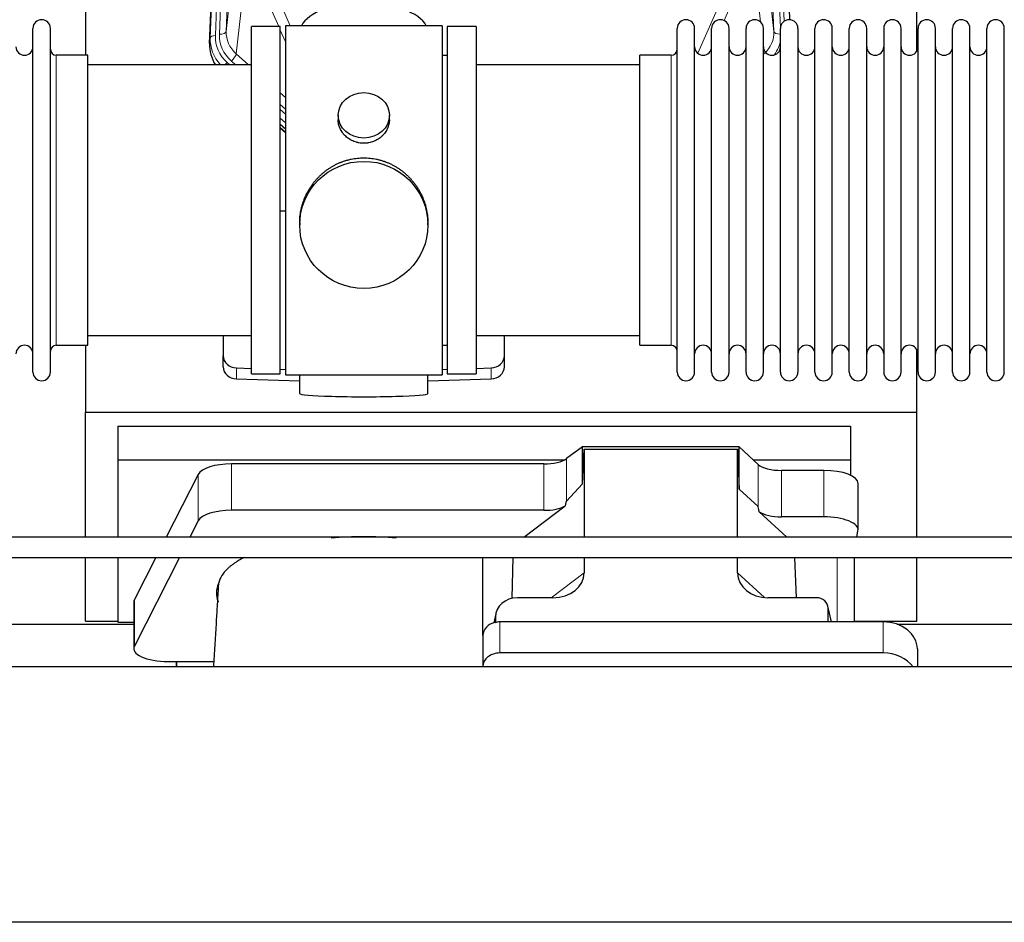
# Model space of a CAD drawing. Header units: inches. Extents: x 0 to 23760, y -13 to 16800.
# Tile 42 of 209: x 5860 to 6438, y 7798 to 8328. Entities that reach past the tile are written whole.
import ezdxf

# ---------------------------------------------------------------- set-up
doc = ezdxf.new("R2010")
doc.units = ezdxf.units.IN
doc.layers.add('254', color=7, linetype='Continuous', true_color=0xffffff)

msp = doc.modelspace()

# ---------------------------------------------------------------- linework, layer by layer
at = {"layer": '254', "color": 110, "linetype": 'Continuous', "lineweight": 13}
for p, q in [((5994.258, 8653.44), (5981.192, 8321.546)), ((6302.719, 8321.546), (6289.653, 8653.44)), ((5971.814, 8317.864), (5984.925, 8650.886)), ((5987.919, 8652.106), (5974.808, 8319.084)), ((5977.2, 8319.919), (5990.266, 8651.813)), ((6306.565, 8323.632), (6293.645, 8651.813)), ((6308.77, 8327.529), (6295.992, 8652.106)), ((5981.192, 8321.546), (5986.44, 8368.952)), ((6297.471, 8368.952), (6302.719, 8321.546)), ((5992.254, 8355.601), (5987.03, 8308.401)), ((6294.804, 8327.166), (6291.657, 8355.601)), ((6011.993, 8324.419), (6003.681, 8343.35)), ((6010.743, 8343.201), (6018.8, 8324.849)), ((6258.012, 8308.681), (6273.169, 8343.201)), ((6280.23, 8343.35), (6273.455, 8327.92)), ((5971.434, 8314.426), (5971.814, 8317.864)), ((6015.956, 8315.394), (6012.956, 8322.226)), ((5881.456, 8137.269), (5881.456, 8307.569)), ((5987.03, 8308.401), (5994.337, 8301.919)), ((6242.456, 8297.948), (6242.456, 8307.569)), ((5981.813, 8303.309), (5983.381, 8301.919)), ((5984.205, 8304.145), (5986.714, 8301.919)), ((6242.456, 8137.269), (6242.456, 8297.948)), ((6012.955, 8285.405), (6015.955, 8282.743)), ((6012.955, 8278.643), (6015.955, 8275.982)), ((6012.955, 8275.686), (6015.955, 8273.025)), ((6015.955, 8267.954), (6012.955, 8270.615)), ((6012.955, 8265.107), (6015.955, 8262.446)), ((5987.176, 8117.502), (5987.176, 8123.967)), ((6136.735, 8117.502), (6136.735, 8123.967)), ((6181.028, 8045.811), (6181.028, 8070.701)), ((5984.32, 8040.348), (5984.32, 8067.602)), ((6167.711, 8040.348), (6167.711, 8067.602)), ((6293.392, 8042.652), (6293.392, 8067.316)), ((6307.25, 8036.518), (6307.25, 8063.772)), ((6332.085, 8036.518), (6332.085, 8063.772)), ((5964.689, 8034.157), (5964.689, 8061.412)), ((6339.761, 8012.592), (6339.761, 7974.857)), ((6171.971, 7989.053), (6191.327, 8003.589)), ((6281.362, 8003.683), (6297.1, 7989.148)), ((5927.3, 7960.67), (5927.3, 7987.925)), ((6336.416, 7974.857), (6334.592, 7982.868)), ((6139.187, 7977.557), (6138.539, 7974.394)), ((6141.902, 7974.857), (6141.902, 7956.596)), ((6366.902, 7974.857), (6366.902, 7956.596))]:
    msp.add_line(p, q, dxfattribs=at)
at = {"layer": '254', "color": 2, "linetype": 'Continuous', "lineweight": 25}
for p, q in [((5971.434, 8314.426), (5984.551, 8647.627)), ((6299.36, 8647.627), (6311.927, 8328.415)), ((6386.616, 8309.956), (6386.616, 8535.338)), ((5898.616, 8521.147), (5898.616, 8307.57)), ((5867.756, 8121.519), (5867.756, 8323.319)), ((5877.956, 8121.519), (5877.956, 8323.319)), ((6012.956, 8324.419), (5995.956, 8324.419)), ((5995.956, 8120.419), (5995.956, 8324.419)), ((6012.956, 8120.419), (6012.956, 8324.419)), ((6107.956, 8324.849), (6015.956, 8324.849)), ((6015.956, 8324.849), (6015.956, 8119.989)), ((6107.956, 8324.849), (6107.956, 8119.989)), ((6127.956, 8324.419), (6110.956, 8324.419)), ((6110.956, 8324.419), (6110.956, 8120.419)), ((6127.956, 8324.419), (6127.956, 8120.419)), ((6245.956, 8311.919), (6245.956, 8323.319)), ((6256.156, 8311.919), (6256.156, 8323.319)), ((6266.156, 8311.919), (6266.156, 8323.319)), ((6276.356, 8311.919), (6276.356, 8323.319)), ((6286.356, 8311.919), (6286.356, 8323.319)), ((6296.556, 8311.919), (6296.556, 8323.319)), ((6306.556, 8311.919), (6306.556, 8323.319)), ((6316.756, 8323.319), (6316.756, 8311.919)), ((6326.756, 8311.919), (6326.756, 8323.319)), ((6336.956, 8311.919), (6336.956, 8323.319)), ((6346.956, 8121.519), (6346.956, 8323.319)), ((6357.156, 8121.519), (6357.156, 8323.319)), ((6367.156, 8323.319), (6367.156, 8121.519)), ((6377.356, 8121.519), (6377.356, 8323.319)), ((6387.356, 8121.519), (6387.356, 8323.319)), ((6397.556, 8121.519), (6397.556, 8323.319)), ((6407.556, 8121.519), (6407.556, 8323.319)), ((6417.756, 8121.519), (6417.756, 8323.319)), ((6427.756, 8121.519), (6427.756, 8323.319)), ((6437.956, 8121.519), (6437.956, 8323.319)), ((6245.956, 8121.519), (6245.956, 8311.919)), ((6256.156, 8121.519), (6256.156, 8311.919)), ((6266.156, 8121.519), (6266.156, 8311.919)), ((6276.356, 8121.519), (6276.356, 8311.919)), ((6286.356, 8121.519), (6286.356, 8311.919)), ((6296.556, 8121.519), (6296.556, 8311.919)), ((6306.556, 8121.519), (6306.556, 8311.919)), ((6316.756, 8311.919), (6316.756, 8121.519)), ((6326.756, 8121.519), (6326.756, 8311.919)), ((6336.956, 8121.519), (6336.956, 8311.919)), ((5899.956, 8307.569), (5881.456, 8307.569)), ((5899.956, 8137.269), (5899.956, 8307.569)), ((6110.956, 8307.419), (6107.956, 8307.419)), ((6242.456, 8307.569), (6223.956, 8307.569)), ((6223.956, 8297.948), (6223.956, 8307.569)), ((5995.956, 8301.919), (5899.956, 8301.919)), ((6223.956, 8301.919), (6127.956, 8301.919)), ((6223.956, 8137.269), (6223.956, 8297.948)), ((6046.908, 8272.288), (6046.908, 8269.715)), ((6077.003, 8269.703), (6077.003, 8272.288)), ((6015.955, 8264.179), (6012.955, 8266.84)), ((6012.955, 8264.84), (6015.955, 8262.178)), ((6015.956, 8216.023), (6012.956, 8215.93)), ((6024.316, 8209.069), (6024.316, 8207.931)), ((6099.595, 8207.931), (6099.595, 8209.068)), ((5899.956, 8142.919), (5995.956, 8142.919)), ((5979.456, 8142.92), (5979.456, 8131.058)), ((6127.956, 8142.919), (6223.956, 8142.919)), ((6144.456, 8131.058), (6144.456, 8142.92)), ((5881.456, 8137.269), (5899.956, 8137.269)), ((5898.616, 8137.272), (5898.616, 8098.066)), ((6107.956, 8137.419), (6110.956, 8137.419)), ((6223.956, 8137.269), (6242.456, 8137.269)), ((6386.616, 8098.066), (6386.616, 8134.893)), ((5979.456, 8124.594), (5979.456, 8131.058)), ((6144.456, 8124.594), (6144.456, 8131.058)), ((5987.176, 8123.967), (5995.956, 8123.695)), ((6012.956, 8123.168), (6015.956, 8123.075)), ((6107.955, 8123.075), (6110.955, 8123.168)), ((6127.955, 8123.695), (6136.735, 8123.967)), ((5987.176, 8117.502), (6024.292, 8116.352)), ((5995.956, 8120.419), (6012.956, 8120.419)), ((6015.956, 8119.989), (6063.394, 8119.989)), ((6024.291, 8119.989), (6024.291, 8108.926)), ((6063.394, 8119.989), (6107.956, 8119.989)), ((6099.619, 8116.352), (6136.735, 8117.502)), ((6099.62, 8108.926), (6099.62, 8119.989)), ((6110.956, 8120.419), (6127.956, 8120.419)), ((5898.616, 8098.066), (6386.616, 8098.066)), ((5898.616, 8024.593), (5898.616, 8098.066)), ((6386.616, 8024.593), (6386.616, 8098.066)), ((5917.616, 8089.754), (5917.616, 8069.952)), ((5917.616, 8089.754), (6347.616, 8089.754)), ((6347.616, 8089.754), (6347.616, 8069.952)), ((6190.346, 8077.58), (6181.028, 8070.701)), ((6282.282, 8077.58), (6190.346, 8077.58)), ((6190.346, 8055.956), (6190.346, 8077.58)), ((6190.346, 8055.956), (6191.327, 8076.277)), ((6191.327, 8076.277), (6281.362, 8076.277)), ((6191.327, 8076.277), (6191.327, 8024.593)), ((6281.362, 8076.277), (6282.282, 8052.818)), ((6281.362, 8024.593), (6281.362, 8076.277)), ((6282.282, 8052.818), (6282.282, 8077.58)), ((6293.392, 8067.316), (6282.282, 8077.58)), ((5917.616, 8069.952), (5917.616, 8024.591)), ((5917.616, 8069.952), (6179.808, 8069.952)), ((6290.533, 8069.952), (6347.616, 8069.952)), ((6347.616, 8069.952), (6347.616, 8060.94)), ((6167.711, 8067.602), (5984.32, 8067.602)), ((6332.085, 8063.772), (6307.25, 8063.772)), ((5964.689, 8061.412), (5945.956, 8024.592)), ((6181.028, 8045.811), (6190.346, 8055.956)), ((6282.282, 8052.818), (6293.392, 8042.652)), ((6352.085, 8028.864), (6352.085, 8056.119)), ((6167.711, 8040.348), (5984.32, 8040.348)), ((6155.808, 8024.592), (6180.192, 8042.904)), ((6294.121, 8039.482), (6310.243, 8024.592)), ((6332.085, 8036.518), (6307.25, 8036.518)), ((5964.689, 8034.157), (5959.822, 8024.591)), ((6351.385, 8024.592), (6352.04, 8028.355)), ((5898.616, 7975.241), (5898.616, 8012.593)), ((5917.616, 8012.593), (5917.616, 7974.684)), ((5939.851, 8012.592), (5927.3, 7987.925)), ((5953.717, 8012.591), (5927.3, 7960.67)), ((6131.902, 7966.921), (6131.902, 8012.592)), ((6149.019, 7988.717), (6149.717, 8012.592)), ((6191.327, 8012.592), (6191.327, 8003.589)), ((6281.362, 8003.683), (6281.362, 8012.593)), ((6315.905, 7989.054), (6314.981, 8012.592)), ((6349.97, 7974.855), (6349.97, 8012.59)), ((6386.616, 7975.241), (6386.616, 8012.593)), ((6172.989, 7989.053), (6152.138, 7989.053)), ((6327.618, 7989.053), (6299.157, 7989.053)), ((5926.932, 7986.462), (5926.932, 7959.208)), ((6336.558, 7974.857), (6334.453, 7984.099)), ((6334.592, 7974.857), (6334.592, 7982.868)), ((6139.397, 7979.624), (6138.312, 7974.328)), ((6139.187, 7977.557), (6139.187, 7974.261)), ((5814.996, 7973.501), (5926.93, 7973.501)), ((5898.616, 7975.241), (5917.616, 7975.241)), ((5917.616, 7974.684), (5926.934, 7974.684)), ((6366.902, 7974.857), (6141.902, 7974.857)), ((6349.97, 7975.241), (6386.616, 7975.241)), ((6374.996, 7973.501), (6486.93, 7973.501)), ((6131.902, 7966.923), (6131.902, 7948.662)), ((6366.902, 7956.596), (6141.902, 7956.596)), ((6386.902, 7958.989), (6386.902, 7948.46)), ((7681.456, 7948.459), (4322, 7948.459)), ((5946.932, 7951.554), (5951.952, 7951.554)), ((5951.952, 7951.554), (5951.952, 7948.459)), ((5951.952, 7951.554), (5973.827, 7951.554)), ((5951.952, 7948.459), (5951.952, 7951.554)), ((6131.902, 7948.662), (6131.902, 7948.459)), ((7681.456, 7798.46), (4322, 7798.46))]:
    msp.add_line(p, q, dxfattribs=at)
for centre, radius, start, end in [((5872.856, 8323.319), 5.1, 0, 180), ((6251.056, 8323.319), 5.1, 0, 180), ((6271.256, 8323.319), 5.1, 0, 180), ((6291.456, 8323.319), 5.1, 0, 180), ((6311.656, 8323.319), 5.1, 0, 180), ((6331.856, 8323.319), 5.1, 0, 180), ((6352.056, 8323.319), 5.1, 0, 180), ((6372.256, 8323.319), 5.1, 0, 180), ((6392.456, 8323.319), 5.1, 0, 180), ((6412.656, 8323.319), 5.1, 0, 180), ((6432.856, 8323.319), 5.1, 0, 180), ((5862.756, 8312.569), 5, 180, 0), ((6261.156, 8312.569), 5, 180, 0), ((6281.356, 8312.569), 5, 180, 0), ((6301.556, 8312.569), 5, 180, 0), ((6321.756, 8312.569), 5, 180, 0), ((6341.956, 8312.569), 5, 180, 0), ((6362.156, 8312.569), 5, 180, 0), ((6382.356, 8312.569), 5, 180, 0), ((6402.556, 8312.569), 5, 180, 0), ((6422.756, 8312.569), 5, 180, 0), ((5881.456, 8311.069), 3.5, 180, 270), ((6242.456, 8311.069), 3.5, 270, 0), ((5862.756, 8132.269), 5, 0, 180), ((5881.456, 8133.769), 3.5, 90, 180), ((6242.456, 8133.769), 3.5, 0, 90), ((6261.156, 8132.269), 5, 0, 180), ((6281.356, 8132.269), 5, 0, 180), ((6301.556, 8132.269), 5, 0, 180), ((6321.756, 8132.269), 5, 0, 180), ((6341.956, 8132.269), 5, 0, 180), ((6362.156, 8132.269), 5, 0, 180), ((6382.356, 8132.269), 5, 0, 180), ((6402.556, 8132.269), 5, 0, 180), ((6422.756, 8132.269), 5, 0, 180), ((5872.856, 8121.519), 5.1, 180, 0), ((6251.056, 8121.519), 5.1, 180, 0), ((6271.256, 8121.519), 5.1, 180, 0), ((6291.456, 8121.519), 5.1, 180, 0), ((6311.656, 8121.519), 5.1, 180, 0), ((6331.856, 8121.519), 5.1, 180, 0), ((6352.056, 8121.519), 5.1, 180, 0), ((6372.256, 8121.519), 5.1, 180, 0), ((6392.456, 8121.519), 5.1, 180, 0), ((6412.656, 8121.519), 5.1, 180, 0), ((6432.856, 8121.519), 5.1, 180, 0)]:
    msp.add_arc(centre, radius, start, end, dxfattribs=at)
for centre, major_axis, ratio, start_param, end_param in [((6061.956, 8320.877), (-37.64, 0), 0.4617486, 3.372107, 6.0525728), ((5998.455, 8313.618), (-27.038, -0.124), 0.8859493, 6.2442616, 6.7882167), ((5987.456, 8131.058), (-8, 0), 0.8870108, 0, 1.5358897), ((6136.456, 8131.058), (-8, 0), 0.8870108, 1.6057029, 3.1415927), ((5987.456, 8124.594), (-8, 0), 0.8870108, 0, 1.5358897), ((6136.456, 8124.594), (-8, 0), 0.8870108, 1.6057029, 3.1415927), ((6061.956, 8108.926), (-37.664, 0), 0.0504434, 0, 3.1415927), ((6167.711, 8073.343), (-15, 0), 0.3826834, 1.5707963, 2.6633841), ((5984.32, 8059.949), (20, 0), 0.3826834, 1.5707963, 2.9492947), ((6307.25, 8069.513), (-15, 0), 0.3826834, 0.392691, 1.5707963), ((6332.085, 8056.119), (20, 0), 0.3826834, 0.0000123, 1.5707963), ((6167.711, 7699.578), (-13.469, -346.314), 0.0190642, 3.1640389, 3.2737854), ((5984.32, 8032.694), (20, 0), 0.3826834, 1.5707963, 2.9492947), ((6167.711, 8046.088), (-15, 0), 0.3826834, 1.5707963, 2.5536377), ((6307.25, 7631.044), (13.933, -411.641), 0.0134983, 3.0163009, 3.1283751), ((6307.25, 8042.258), (-15, 0), 0.3826834, 0.5047652, 1.5707963), ((6332.085, 8028.864), (20, 0), 0.3826834, 6.216629, 7.8539816), ((6061.952, 7991.736), (86.5, 0), 0.3826834, 1.3483772, 1.7943795), ((6172.232, 8004.19), (19.053, -1.602), 0.7899984, 4.8184069, 6.3495024), ((6299.774, 8004.19), (-18.368, -1.548), 0.8197595, 6.2141926, 7.7515118), ((6061.952, 7991.736), (86.5, 0), 0.3826834, 2.9725041, 3.2916257), ((6152.227, 7977.478), (13.036, -0.373), 0.8874794, 1.60301, 3.1669686), ((6327.565, 7982.82), (-7.024, -0.222), 0.8867966, 3.1136042, 4.6768038), ((5946.932, 7986.462), (20, 0), 0.3826834, 2.9492947, 3.1416097), ((6141.902, 7966.923), (10, 0), 0.7933958, 1.8474697, 3.1415927), ((6141.902, 7954.064), (0, -20.985), 0.4765235, 3.3133452, 3.4165375), ((6141.902, 7966.923), (10, 0), 0.7933958, 1.5707963, 1.7425489), ((6366.902, 7958.989), (20, 0), 0.7933958, 0, 1.5707963), ((5946.932, 7959.208), (20, 0), 0.3826834, 2.9492947, 4.712389), ((6141.902, 7948.662), (10, 0), 0.7933958, 1.5707963, 3.1415927), ((6366.902, 7940.728), (20, 0), 0.7933958, 0.5089626, 1.5707963)]:
    msp.add_ellipse(centre, major_axis=major_axis, ratio=ratio, start_param=start_param, end_param=end_param, dxfattribs=at)
at = {"layer": '254', "color": 110, "linetype": 'Continuous', "lineweight": 13}
for centre, major_axis, ratio, start_param, end_param in [((5998.827, 8316.98), (27.029, -0.244), 0.8851019, 3.1148362, 3.8326992), ((5974.808, 8317.698), (-2.998, 0.118), 0.4614673, 4.7305545, 6.248991), ((5998.827, 8318.365), (-24.034, -0.11), 0.8859493, 6.2442616, 7.0633748), ((6001.219, 8319.201), (-24.034, -0.11), 0.8859493, 6.2442616, 7.0633748), ((5977.2, 8321.766), (-3.997, 0.157), 0.4614673, 1.5889619, 3.1073983), ((6001.219, 8321.048), (-20.033, -0.591), 0.8872905, 6.2219242, 7.0410373), ((6282.692, 8321.048), (20.033, -0.591), 0.8872905, 5.5253333, 6.3444464), ((6306.711, 8321.766), (-3.997, -0.157), 0.4614673, 0.0341943, 1.5136497), ((6282.692, 8319.201), (24.034, -0.11), 0.8859493, 5.722211, 6.1681029), ((5984.205, 8305.992), (-2.654, -2.992), 0.3265056, 1.2180917, 2.7365282), ((5981.813, 8301.924), (-1.991, -2.244), 0.3265056, 4.3596844, 4.9963838)]:
    msp.add_ellipse(centre, major_axis=major_axis, ratio=ratio, start_param=start_param, end_param=end_param, dxfattribs=at)
at = {"layer": '254', "color": 2, "linetype": 'Continuous', "lineweight": 25}
for centre, major_axis, ratio in [((6061.956, 8272.288), (15.048, 0), 0.8870108), ((6061.956, 8207.931), (-37.64, 0), 0.9914449)]:
    msp.add_ellipse(centre, major_axis=major_axis, ratio=ratio, dxfattribs=at)
for points, knots in [([(6077.003, 8269.705), (6077.003, 8269.275), (6076.979, 8268.843), (6076.919, 8268.297), (6076.905, 8268.186), (6076.875, 8267.965), (6076.825, 8267.635), (6076.762, 8267.308), (6076.618, 8266.656), (6076.498, 8266.226), (6076.214, 8265.375), (6076.048, 8264.954), (6075.765, 8264.329), (6075.665, 8264.122), (6075.532, 8263.865), (6075.506, 8263.814), (6075.451, 8263.712), (6075.369, 8263.559), (6075.283, 8263.408), (6074.992, 8262.908), (6074.74, 8262.52), (6074.195, 8261.767), (6073.904, 8261.402), (6073.437, 8260.872), (6073.277, 8260.698), (6073.028, 8260.442), (6072.902, 8260.316), (6072.773, 8260.191), (6072.687, 8260.108), (6072.643, 8260.066), (6072.249, 8259.697), (6071.884, 8259.387), (6071.126, 8258.802), (6070.733, 8258.527), (6069.919, 8258.013), (6069.498, 8257.774), (6068.954, 8257.498), (6068.844, 8257.443), (6068.623, 8257.338), (6068.511, 8257.286), (6068.175, 8257.135), (6067.949, 8257.039), (6067.266, 8256.77), (6066.804, 8256.613), (6065.866, 8256.341), (6065.39, 8256.227), (6064.666, 8256.089), (6064.423, 8256.048), (6064.056, 8255.996), (6063.933, 8255.98), (6063.748, 8255.958), (6063.686, 8255.951), (6063.563, 8255.937), (6063.501, 8255.931), (6062.945, 8255.879), (6062.453, 8255.856), (6061.47, 8255.855), (6060.98, 8255.878), (6060.002, 8255.969), (6059.515, 8256.038), (6058.907, 8256.153), (6058.786, 8256.177), (6058.543, 8256.229), (6058.181, 8256.311), (6057.824, 8256.405), (6057.117, 8256.61), (6056.655, 8256.767), (6055.749, 8257.123), (6055.305, 8257.322), (6054.653, 8257.651), (6054.438, 8257.766), (6054.12, 8257.947), (6054.014, 8258.009), (6053.804, 8258.134), (6053.701, 8258.198), (6053.187, 8258.521), (6052.793, 8258.797), (6052.035, 8259.381), (6051.672, 8259.689), (6050.978, 8260.337), (6050.647, 8260.677), (6050.292, 8261.078), (6050.253, 8261.122), (6050.176, 8261.212), (6050.06, 8261.348), (6049.799, 8261.667), (6049.586, 8261.946), (6049.176, 8262.512), (6048.924, 8262.899), (6048.461, 8263.693), (6048.251, 8264.099), (6047.967, 8264.723), (6047.877, 8264.934), (6047.751, 8265.253), (6047.711, 8265.36), (6047.633, 8265.573), (6047.595, 8265.68), (6047.416, 8266.216), (6047.296, 8266.647), (6047.104, 8267.513), (6047.031, 8267.948), (6046.958, 8268.604), (6046.939, 8268.824), (6046.921, 8269.153), (6046.913, 8269.318), (6046.91, 8269.484), (6046.908, 8269.594), (6046.908, 8269.65), (6046.908, 8269.707), (6046.908, 8269.71), (6046.908, 8269.713)], [0, 0, 0, 0, 0.0308202, 0.0308202, 0.0386347, 0.0386347, 0.0464491, 0.062078, 0.062078, 0.0933358, 0.0933358, 0.1245936, 0.1245936, 0.1402226, 0.1402226, 0.1441298, 0.1441298, 0.148037, 0.1558515, 0.1558515, 0.1871093, 0.1871093, 0.2183671, 0.2183671, 0.233996, 0.233996, 0.2418105, 0.2457177, 0.2457177, 0.2496249, 0.2496249, 0.2808827, 0.2808827, 0.3121405, 0.3121405, 0.3433983, 0.3433983, 0.3512128, 0.3512128, 0.3590273, 0.3590273, 0.3746562, 0.3746562, 0.405914, 0.405914, 0.4371718, 0.4371718, 0.4528007, 0.4528007, 0.4606152, 0.4606152, 0.4645224, 0.4645224, 0.4684296, 0.4684296, 0.4996874, 0.4996874, 0.5309452, 0.5309452, 0.5622031, 0.5622031, 0.5700175, 0.5700175, 0.577832, 0.5934609, 0.5934609, 0.6247187, 0.6247187, 0.6559765, 0.6559765, 0.6716054, 0.6716054, 0.6794199, 0.6794199, 0.6872343, 0.6872343, 0.7184921, 0.7184921, 0.7497499, 0.7497499, 0.7810078, 0.7810078, 0.784915, 0.784915, 0.7888222, 0.7966367, 0.8122656, 0.8122656, 0.8435234, 0.8435234, 0.8747812, 0.8747812, 0.8904101, 0.8904101, 0.8982246, 0.8982246, 0.906039, 0.906039, 0.9372968, 0.9372968, 0.9685546, 0.9685546, 0.9841835, 0.9841835, 0.991998, 0.9959052, 0.9959052, 0.9998125, 0.9998125, 1, 1, 1, 1]), ([(6024.316, 8209.021), (6024.316, 8209.033), (6024.316, 8209.66), (6024.347, 8210.901), (6024.484, 8212.742), (6024.713, 8214.58), (6024.927, 8215.803), (6025.11, 8216.72), (6025.191, 8217.102), (6025.279, 8217.483), (6025.314, 8217.636), (6025.332, 8217.712), (6025.387, 8217.941), (6025.573, 8218.701), (6025.949, 8220.053), (6026.535, 8221.821), (6027.203, 8223.555), (6027.953, 8225.256), (6028.786, 8226.923), (6029.396, 8228.012), (6029.795, 8228.685), (6029.876, 8228.82), (6030.039, 8229.087), (6030.285, 8229.486), (6030.538, 8229.879), (6031.051, 8230.658), (6031.759, 8231.678), (6032.887, 8233.149), (6034.082, 8234.563), (6035.343, 8235.92), (6036.229, 8236.786), (6036.91, 8237.421), (6037.255, 8237.735), (6037.607, 8238.043), (6037.842, 8238.247), (6037.961, 8238.349), (6038.556, 8238.851), (6039.523, 8239.629), (6041.02, 8240.719), (6042.564, 8241.731), (6044.155, 8242.667), (6045.793, 8243.526), (6046.917, 8244.046), (6047.773, 8244.416), (6048.204, 8244.596), (6048.639, 8244.769), (6048.858, 8244.853), (6048.931, 8244.881), (6049.077, 8244.937), (6049.735, 8245.185), (6050.984, 8245.616), (6052.766, 8246.132), (6054.567, 8246.555), (6056.385, 8246.886), (6058.222, 8247.125), (6059.459, 8247.221), (6060.392, 8247.27), (6060.859, 8247.288), (6061.407, 8247.299), (6061.642, 8247.301), (6061.799, 8247.302), (6061.877, 8247.302), (6061.956, 8247.302)], [0, 0, 0, 0, 0.0006246, 0.0318551, 0.0630856, 0.0943161, 0.1255465, 0.1255465, 0.1411618, 0.1450656, 0.1450656, 0.1489694, 0.1489694, 0.156777, 0.1880075, 0.219238, 0.2504685, 0.2816989, 0.3129294, 0.3441599, 0.3441599, 0.3519675, 0.3519675, 0.3597751, 0.3753904, 0.3753904, 0.4066209, 0.4378513, 0.4690818, 0.5003123, 0.5315428, 0.5315428, 0.547158, 0.5549656, 0.5549656, 0.5627733, 0.5627733, 0.5940037, 0.6252342, 0.6564647, 0.6876952, 0.7189257, 0.7501562, 0.7501562, 0.7657714, 0.773579, 0.773579, 0.7774828, 0.7774828, 0.7813866, 0.8126171, 0.8438476, 0.8750781, 0.9063086, 0.937539, 0.9687695, 0.9687695, 0.9843848, 0.9921924, 0.9960962, 0.9960962, 1, 1, 1, 1]), ([(6061.956, 8247.302), (6062.583, 8247.302), (6063.833, 8247.27), (6065.689, 8247.125), (6067.529, 8246.886), (6069.353, 8246.553), (6071.159, 8246.128), (6072.352, 8245.782), (6073.243, 8245.499), (6073.539, 8245.401), (6073.909, 8245.273), (6073.982, 8245.248), (6074.13, 8245.195), (6074.351, 8245.117), (6075.156, 8244.821), (6076.451, 8244.298), (6078.133, 8243.519), (6079.77, 8242.66), (6081.364, 8241.721), (6082.913, 8240.704), (6083.917, 8239.972), (6084.535, 8239.498), (6084.659, 8239.402), (6084.903, 8239.209), (6085.269, 8238.919), (6085.627, 8238.622), (6086.337, 8238.021), (6087.261, 8237.199), (6088.582, 8235.905), (6089.84, 8234.551), (6091.035, 8233.136), (6091.788, 8232.152), (6092.337, 8231.399), (6092.608, 8231.018), (6092.872, 8230.632), (6093.047, 8230.373), (6093.134, 8230.243), (6093.564, 8229.59), (6094.224, 8228.532), (6095.132, 8226.91), (6095.96, 8225.251), (6096.708, 8223.556), (6097.375, 8221.825), (6097.765, 8220.646), (6098.037, 8219.753), (6098.168, 8219.304), (6098.311, 8218.776), (6098.371, 8218.549), (6098.41, 8218.397), (6098.429, 8218.321), (6098.601, 8217.637), (6098.876, 8216.42), (6099.196, 8214.59), (6099.425, 8212.756), (6099.563, 8210.917), (6099.595, 8209.669), (6099.595, 8209.035), (6099.595, 8209.015)], [0, 0, 0, 0, 0.0312188, 0.0624376, 0.0936563, 0.1248751, 0.1560939, 0.1873127, 0.1873127, 0.2029221, 0.2029221, 0.2068244, 0.2068244, 0.2107268, 0.2185315, 0.2497502, 0.280969, 0.3121878, 0.3434066, 0.3746254, 0.4058442, 0.4058442, 0.4136489, 0.4136489, 0.4214535, 0.4370629, 0.4370629, 0.4682817, 0.4995005, 0.5307193, 0.5619381, 0.5931568, 0.5931568, 0.6087662, 0.6165709, 0.6165709, 0.6243756, 0.6243756, 0.6555944, 0.6868132, 0.718032, 0.7492507, 0.7804695, 0.8116883, 0.8116883, 0.8272977, 0.8351024, 0.8390047, 0.8390047, 0.8429071, 0.8429071, 0.8741259, 0.9053447, 0.9365634, 0.9677822, 0.999001, 1, 1, 1, 1]), ([(6861.241, 8024.592), (6835.17, 8024.592), (6786.668, 8024.592), (6719.374, 8024.592), (6662.997, 8024.592), (6616.89, 8024.592), (6541.32, 8024.592), (6392.857, 8024.592), (6099.33, 8024.592), (5653.951, 8024.592), (5267.27, 8024.592), (5009.016, 8024.592), (4924.641, 8024.592), (4856.02, 8024.592), (4797.82, 8024.592), (4742.656, 8024.592), (4673.087, 8024.592), (4589.083, 8024.592), (4528.268, 8024.592), (4495.455, 8024.592)], [0, 0, 0, 0, 0.0330597, 0.0615045, 0.0853346, 0.1045498, 0.1199722, 0.1811625, 0.2928125, 0.4921875, 0.7459375, 0.7831542, 0.8196735, 0.8529315, 0.870171, 0.8934762, 0.9228828, 0.9583907, 1, 1, 1, 1]), ([(4495.455, 8012.592), (4521.526, 8012.592), (4570.028, 8012.592), (4637.323, 8012.592), (4693.7, 8012.592), (4739.807, 8012.592), (4815.376, 8012.592), (4963.839, 8012.592), (5257.367, 8012.592), (5702.745, 8012.592), (6089.426, 8012.592), (6347.68, 8012.592), (6432.055, 8012.592), (6500.676, 8012.592), (6558.877, 8012.592), (6614.04, 8012.592), (6683.61, 8012.592), (6767.614, 8012.592), (6828.428, 8012.592), (6861.241, 8012.592)], [0, 0, 0, 0, 0.0330597, 0.0615045, 0.0853346, 0.1045498, 0.1199722, 0.1811625, 0.2928125, 0.4921875, 0.7459375, 0.7831542, 0.8196735, 0.8529315, 0.870171, 0.8934762, 0.9228828, 0.9583907, 1, 1, 1, 1]), ([(5991.907, 8012.782), (5991.606, 8012.63), (5991.31, 8012.478), (5990.377, 8011.988), (5989.756, 8011.647), (5988.85, 8011.125), (5988.552, 8010.95), (5988.186, 8010.728), (5988.113, 8010.684), (5987.968, 8010.595), (5987.751, 8010.462), (5987.538, 8010.328), (5986.833, 8009.881), (5985.749, 8009.159), (5984.254, 8008.054), (5982.886, 8006.93), (5982.059, 8006.166), (5981.274, 8005.396), (5980.903, 8005.008), (5979.854, 8003.833), (5979.241, 8003.035), (5978.652, 8002.122), (5978.588, 8002.02), (5978.462, 8001.817), (5978.401, 8001.715), (5978.221, 8001.408), (5978.108, 8001.204), (5977.785, 8000.59), (5977.593, 8000.181), (5977.256, 7999.361), (5977.11, 7998.951), (5976.863, 7998.129), (5976.763, 7997.718), (5976.686, 7997.306)], [0, 0, 0, 0, 0.0340677, 0.0340677, 0.1083702, 0.1083702, 0.1455214, 0.1455214, 0.1548092, 0.1548092, 0.164097, 0.1826727, 0.1826727, 0.2569751, 0.3312776, 0.4055801, 0.4798826, 0.4798826, 0.5541851, 0.5541851, 0.7027901, 0.7027901, 0.7213657, 0.7213657, 0.7399413, 0.7399413, 0.7770925, 0.7770925, 0.851395, 0.851395, 0.9256975, 0.9256975, 1, 1, 1, 1]), ([(5976.444, 7994.434), (5976.247, 7990.954), (5975.854, 7984.161), (5974.937, 7969.232), (5974.184, 7957.261), (5973.649, 7948.726), (5973.632, 7948.458)], [0, 0, 0, 0, 0.2366017, 0.4568425, 0.9829538, 1, 1, 1, 1]), ([(5976.642, 7996.746), (5976.604, 7996.531), (5976.572, 7996.316), (5976.521, 7995.885), (5976.483, 7995.454), (5976.468, 7995.023), (5976.461, 7994.681), (5976.459, 7994.553), (5976.458, 7994.426)], [0, 0, 0, 0, 0.2785515, 0.2785515, 0.5571031, 0.8356546, 0.8356546, 1, 1, 1, 1])]:
    msp.add_open_spline(points, degree=3, knots=knots, dxfattribs=at)
for points in [[(5976.686, 7997.306), (5976.671, 7997.12), (5976.657, 7996.933), (5976.642, 7996.746)], [(5976.394, 7986.402), (5976.404, 7986.531), (5976.414, 7986.659), (5976.424, 7986.788)]]:
    msp.add_open_spline(points, degree=3, dxfattribs=at)
msp.add_rational_spline([(6139.187, 7974.261), (6139.179, 7974.408), (6139.17, 7974.555)], [0.500000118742, 0.499999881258, 0.500000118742], degree=2, dxfattribs=at)

doc.saveas('drawing.dxf')
